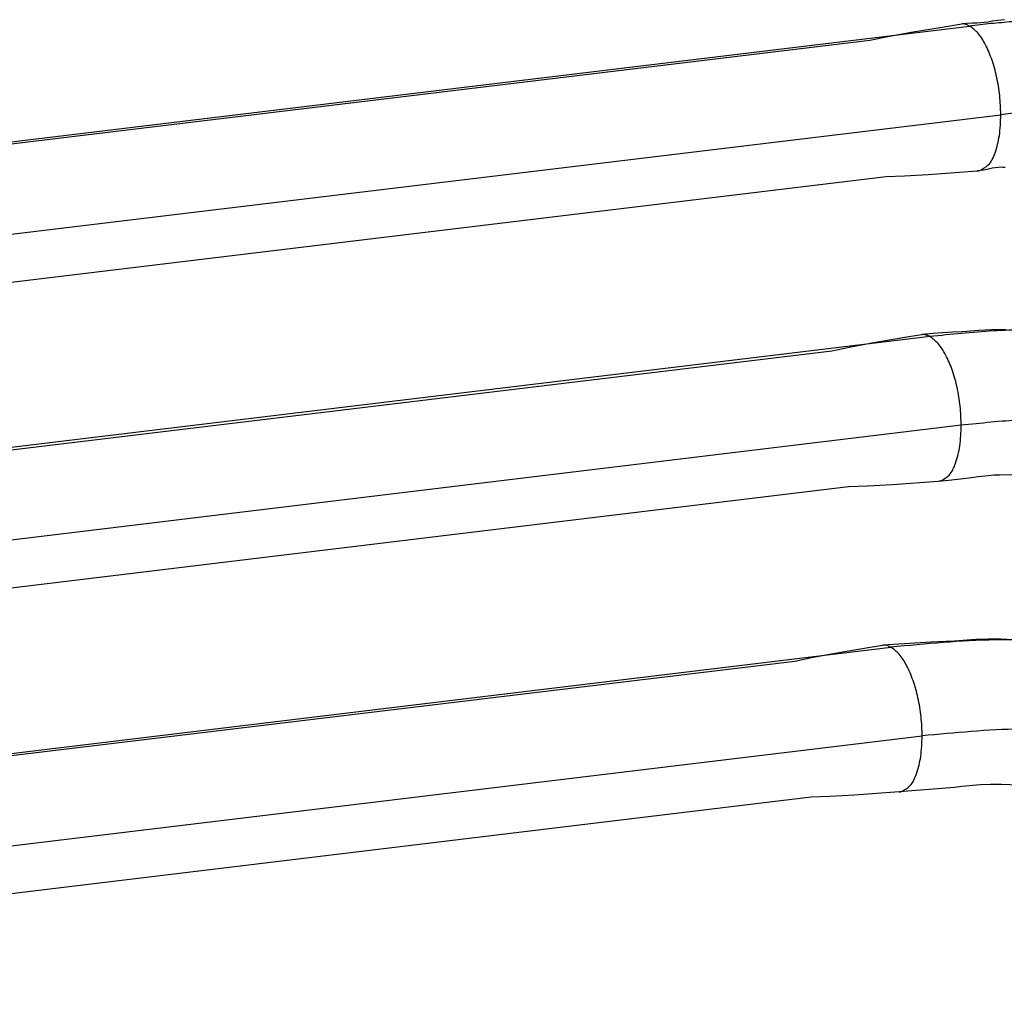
# Model space of a CAD drawing. Header units: inches. Extents: x -399 to 442, y -299 to 295.
# Tile 83 of 134: x 268 to 276, y -9 to -2. Entities that reach past the tile are written whole.
import ezdxf

# ---------------------------------------------------------------- set-up
doc = ezdxf.new("R2010")
doc.units = ezdxf.units.IN

# ---------------------------------------------------------------- blocks, each defined once
blk = doc.blocks.new('cable_1__174', base_point=(326.0677, -16.5685))
at = {"color": 1, "linetype": 'Continuous'}
for p, q in [((327.8516, -10.1974), (343.5291, -8.3053)), ((343.5034, -8.2936), (343.5291, -8.3053)), ((328.1475, -11.0378), (343.825, -9.1457))]:
    blk.add_line(p, q, dxfattribs=at)
at = {"color": 7, "linetype": 'Continuous'}
for p, q in [((343.0201, -8.3578), (343.3316, -8.3048)), ((343.3316, -8.3048), (343.4526, -8.2859)), ((343.9082, -8.2578), (343.4526, -8.2859)), ((344.0488, -8.2515), (343.9082, -8.2578)), ((344.1301, -8.2495), (344.0488, -8.2515)), ((344.3332, -8.232), (344.1301, -8.2495)), ((344.4465, -8.2283), (344.3332, -8.232)), ((344.5691, -8.2284), (344.4465, -8.2283)), ((344.8481, -8.2423), (344.5691, -8.2284)), ((342.7911, -8.4006), (343.0201, -8.3578)), ((326.3683, -10.3976), (342.617, -8.4365)), ((342.617, -8.4365), (342.7911, -8.4006)), ((344.3748, -9.6091), (344.2018, -9.625)), ((344.4713, -9.6055), (344.3748, -9.6091)), ((344.5757, -9.6052), (344.4713, -9.6055)), ((344.8129, -9.6166), (344.5757, -9.6052)), ((343.6057, -9.6771), (343.1831, -9.7083)), ((344.0119, -9.6453), (343.6057, -9.6771)), ((344.1324, -9.6335), (344.0119, -9.6453)), ((344.2018, -9.625), (344.1324, -9.6335)), ((342.7728, -9.7278), (326.5242, -11.6888)), ((342.9505, -9.7213), (342.7728, -9.7278)), ((343.1831, -9.7083), (342.9505, -9.7213))]:
    blk.add_line(p, q, dxfattribs=at)
for points, knots in [([(343.5034, -8.2936), (343.4949, -8.291), (343.4784, -8.2859), (343.461, -8.2859), (343.4526, -8.2859)], [0, 0, 0, 0, 0.02640146, 0.05162795, 0.05162795, 0.05162795, 0.05162795]), ([(343.6057, -9.6771), (343.6099, -9.6767), (343.6182, -9.676), (343.6263, -9.674), (343.6303, -9.673)], [0, 0, 0, 0, 0.012468, 0.02498476, 0.02498476, 0.02498476, 0.02498476])]:
    blk.add_open_spline(points, degree=3, knots=knots, dxfattribs=at)
at = {"color": 1, "linetype": 'Continuous'}
for points, knots in [([(345.5012, -8.2698), (345.1739, -8.2503), (344.5156, -8.2111), (343.8592, -8.2738), (343.5291, -8.3053)], [0, 0, 0, 0, 0.982024, 1.975, 1.975, 1.975, 1.975]), ([(343.825, -9.1457), (343.823, -9.0853), (343.819, -8.9644), (343.7889, -8.788), (343.7439, -8.6239), (343.6839, -8.4846), (343.6173, -8.3727), (343.556, -8.3259), (343.5291, -8.3053)], [0, 0, 0, 0, 0.180876, 0.3627706, 0.5354237, 0.6895815, 0.8183122, 0.9190974, 0.9190974, 0.9190974, 0.9190974]), ([(343.6303, -9.673), (343.6588, -9.6567), (343.7256, -9.6184), (343.78, -9.4918), (343.8187, -9.3331), (343.8228, -9.2114), (343.825, -9.1457)], [0, 0, 0, 0, 0.096272, 0.2262048, 0.3934184, 0.5896186, 0.5896186, 0.5896186, 0.5896186]), ([(345.6759, -9.1123), (345.3687, -9.094), (344.7509, -9.0572), (344.1348, -9.1161), (343.825, -9.1457)], [0, 0, 0, 0, 0.921724, 1.853728, 1.853728, 1.853728, 1.853728])]:
    blk.add_open_spline(points, degree=3, knots=knots, dxfattribs=at)
blk = doc.blocks.new('cable', base_point=(326.0714, -8.8462))
at = {"color": 7, "linetype": 'Continuous'}
for p, q in [((344.2004, -5.3163), (344.1163, -5.3206)), ((344.2476, -5.3154), (344.2004, -5.3163)), ((344.3611, -5.3043), (344.2476, -5.3154)), ((344.4218, -5.3002), (344.3611, -5.3043)), ((344.4855, -5.2973), (344.4218, -5.3002)), ((344.6227, -5.2951), (344.4855, -5.2973)), ((343.3816, -5.4164), (343.6996, -5.3626)), ((343.6996, -5.3626), (343.8229, -5.3434)), ((343.9267, -5.3347), (343.8229, -5.3434)), ((344.1163, -5.3206), (343.9267, -5.3347)), ((326.3856, -7.4977), (342.97, -5.4961)), ((342.97, -5.4961), (343.1478, -5.4597)), ((343.1478, -5.4597), (343.3816, -5.4164)), ((344.2422, -6.7072), (344.0791, -6.7247)), ((344.3141, -6.6975), (344.2422, -6.7072)), ((344.3542, -6.6906), (344.3141, -6.6975)), ((344.4509, -6.6805), (344.3542, -6.6906)), ((344.5027, -6.6768), (344.4509, -6.6805)), ((344.5569, -6.674), (344.5027, -6.6768)), ((344.6738, -6.6717), (344.5569, -6.674)), ((343.1259, -6.7874), (326.5414, -8.789)), ((343.3072, -6.7805), (343.1259, -6.7874)), ((343.5446, -6.7669), (343.3072, -6.7805)), ((343.976, -6.7346), (343.5446, -6.7669)), ((344.0791, -6.7247), (343.976, -6.7346)), ((344.0006, -6.7305), (343.976, -6.7346))]:
    blk.add_line(p, q, dxfattribs=at)
at = {"color": 1, "linetype": 'Continuous'}
for p, q in [((343.8994, -5.3628), (327.8979, -7.2941)), ((344.1953, -6.2032), (328.1938, -8.1344))]:
    blk.add_line(p, q, dxfattribs=at)
for points, knots in [([(345.0967, -5.2925), (344.8973, -5.295), (344.4971, -5.2999), (344.0991, -5.3418), (343.8994, -5.3628)], [0, 0, 0, 0, 0.597851, 1.199906, 1.199906, 1.199906, 1.199906]), ([(343.8994, -5.3628), (343.8952, -5.3606), (343.8868, -5.3561), (343.878, -5.3528), (343.8737, -5.3511)], [0, 0, 0, 0, 0.01445791, 0.02835546, 0.02835546, 0.02835546, 0.02835546]), ([(344.1953, -6.2032), (344.1933, -6.1429), (344.1892, -6.0219), (344.1592, -5.8455), (344.1142, -5.6814), (344.0542, -5.5421), (343.9876, -5.4302), (343.9263, -5.3834), (343.8994, -5.3628)], [0, 0, 0, 0, 0.180876, 0.3627706, 0.5354237, 0.6895815, 0.8183122, 0.9190974, 0.9190974, 0.9190974, 0.9190974]), ([(345.319, -6.1372), (345.1319, -6.1395), (344.7563, -6.1441), (344.3827, -6.1834), (344.1953, -6.2032)], [0, 0, 0, 0, 0.561141, 1.126228, 1.126228, 1.126228, 1.126228]), ([(344.0006, -6.7305), (344.0291, -6.7142), (344.0959, -6.6759), (344.1503, -6.5493), (344.189, -6.3906), (344.1931, -6.2689), (344.1953, -6.2032)], [0, 0, 0, 0, 0.096272, 0.2262047, 0.3934182, 0.5896182, 0.5896182, 0.5896182, 0.5896182])]:
    blk.add_open_spline(points, degree=3, knots=knots, dxfattribs=at)
at = {"color": 7, "linetype": 'Continuous'}
blk.add_open_spline([(343.8737, -5.3511), (343.8652, -5.3485), (343.8486, -5.3434), (343.8313, -5.3434), (343.8229, -5.3434)], degree=3, knots=[0, 0, 0, 0, 0.02640013, 0.05162543, 0.05162543, 0.05162543, 0.05162543], dxfattribs=at)
blk = doc.blocks.new('cable_2', base_point=(326.0677, -5.9483))
at = {"color": 1, "linetype": 'Continuous'}
for p, q in [((327.9448, -4.3906), (344.2747, -2.4198)), ((344.2503, -2.4085), (344.2747, -2.4198)), ((328.2407, -5.231), (344.5706, -3.2601))]:
    blk.add_line(p, q, dxfattribs=at)
at = {"color": 7, "linetype": 'Continuous'}
for p, q in [((344.0138, -2.4294), (344.2021, -2.4002)), ((344.2492, -2.3957), (344.2021, -2.4002)), ((344.3036, -2.3924), (344.2492, -2.3957)), ((344.3283, -2.3925), (344.3036, -2.3924)), ((344.3425, -2.3937), (344.3283, -2.3925)), ((344.3769, -2.3899), (344.3425, -2.3937)), ((344.4124, -2.3864), (344.3769, -2.3899)), ((344.449, -2.3834), (344.4124, -2.3864)), ((344.4632, -2.3794), (344.449, -2.3834)), ((344.4882, -2.3743), (344.4632, -2.3794)), ((344.5433, -2.3665), (344.4882, -2.3743)), ((344.6065, -2.3601), (344.5433, -2.3665)), ((343.4985, -2.5204), (343.7194, -2.4795)), ((343.7194, -2.4795), (344.0138, -2.4294)), ((326.4031, -4.5978), (343.3278, -2.5552)), ((343.3278, -2.5552), (343.4985, -2.5204)), ((343.882, -3.8268), (344.1799, -3.8054)), ((344.1799, -3.8054), (344.3473, -3.7917)), ((344.4087, -3.7842), (344.3473, -3.7917)), ((344.4552, -3.7763), (344.4087, -3.7842)), ((344.4759, -3.7713), (344.4552, -3.7763)), ((344.4874, -3.7672), (344.4759, -3.7713)), ((344.5168, -3.7637), (344.4874, -3.7672)), ((344.5471, -3.7606), (344.5168, -3.7637)), ((344.5784, -3.7578), (344.5471, -3.7606)), ((344.591, -3.7595), (344.5784, -3.7578)), ((344.613, -3.7603), (344.591, -3.7595)), ((326.5589, -5.8891), (343.4837, -3.8464)), ((343.4837, -3.8464), (343.6577, -3.8396)), ((343.6577, -3.8396), (343.882, -3.8268))]:
    blk.add_line(p, q, dxfattribs=at)
for points, knots in [([(344.2503, -2.4085), (344.2423, -2.4059), (344.2266, -2.4009), (344.2101, -2.4004), (344.2021, -2.4002)], [0, 0, 0, 0, 0.02513235, 0.04913102, 0.04913102, 0.04913102, 0.04913102]), ([(344.3473, -3.7917), (344.3513, -3.7915), (344.3592, -3.7911), (344.3669, -3.7895), (344.3708, -3.7888)], [0, 0, 0, 0, 0.01182131, 0.02364725, 0.02364725, 0.02364725, 0.02364725])]:
    blk.add_open_spline(points, degree=3, knots=knots, dxfattribs=at)
at = {"color": 1, "linetype": 'Continuous'}
for points, knots in [([(344.6762, -2.3796), (344.6093, -2.3853), (344.4752, -2.3966), (344.3416, -2.4121), (344.2747, -2.4198)], [0, 0, 0, 0, 0.2015128, 0.4035156, 0.4035156, 0.4035156, 0.4035156]), ([(344.5706, -3.2601), (344.5685, -3.1998), (344.5645, -3.0788), (344.5344, -2.9025), (344.4895, -2.7384), (344.4295, -2.5991), (344.3629, -2.4871), (344.3016, -2.4403), (344.2747, -2.4198)], [0, 0, 0, 0, 0.180876, 0.3627706, 0.5354237, 0.6895815, 0.8183122, 0.9190974, 0.9190974, 0.9190974, 0.9190974]), ([(344.3708, -3.7888), (344.3999, -3.7734), (344.4684, -3.7374), (344.5245, -3.61), (344.5641, -3.45), (344.5683, -3.3268), (344.5706, -3.2601)], [0, 0, 0, 0, 0.0964154, 0.2268269, 0.3957447, 0.5946979, 0.5946979, 0.5946979, 0.5946979]), ([(344.9474, -3.2225), (344.8846, -3.2278), (344.7588, -3.2384), (344.6333, -3.2529), (344.5706, -3.2601)], [0, 0, 0, 0, 0.1891392, 0.3787383, 0.3787383, 0.3787383, 0.3787383])]:
    blk.add_open_spline(points, degree=3, knots=knots, dxfattribs=at)
blk = doc.blocks.new('N2494-61605', base_point=(316.4118, -16.7889))
for name, p in [('cable_2', (326.0677, -5.9483)), ('cable', (326.0714, -8.8462)), ('cable_1__174', (326.0677, -16.5685))]:
    blk.add_blockref(name, p)
blk = doc.blocks.new('N2494-90111__402', base_point=(64.8745, -291.434))
blk.add_blockref('N2494-61605', (316.4118, -16.7889))
blk = doc.blocks.new('gen2', base_point=(303.75, 141.25))
blk.add_blockref('N2494-90111__402', (64.8745, -291.434))

msp = doc.modelspace()

# ---------------------------------------------------------------- block references
at = {"xscale": 0.8, "yscale": 0.8, "zscale": 0.8}
msp.add_blockref('gen2', (243, 113), dxfattribs=at)

doc.saveas('drawing.dxf')
